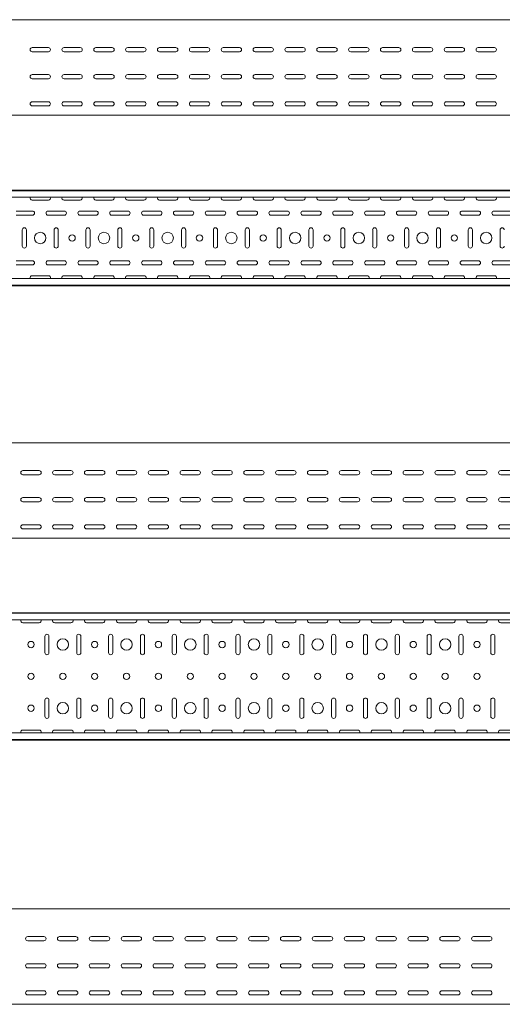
# Model space of a CAD drawing. Header units: millimetres. Extents: x -794 to 3872, y -6969 to -947.
# Tile 15 of 19: x 1625 to 2383, y -2492 to -947. Entities that reach past the tile are written whole.
import ezdxf

# ---------------------------------------------------------------- set-up
doc = ezdxf.new("R2010")
doc.units = ezdxf.units.MM

msp = doc.modelspace()

# ---------------------------------------------------------------- linework, layer by layer
at = {"color": 7, "linetype": 'Continuous', "lineweight": 15}
for p, q in [((3832.4, -946.7), (832.4, -946.7)), ((1644.7, -990.4), (1670.2, -990.4)), ((1670.2, -996.9), (1644.7, -996.9)), ((1694.7, -990.4), (1720.2, -990.4)), ((1720.2, -996.9), (1694.7, -996.9)), ((1744.7, -990.4), (1770.2, -990.4)), ((1770.2, -996.9), (1744.7, -996.9)), ((1794.7, -990.4), (1820.2, -990.4)), ((1820.2, -996.9), (1794.7, -996.9)), ((1844.7, -990.4), (1870.2, -990.4)), ((1870.2, -996.9), (1844.7, -996.9)), ((1894.7, -990.4), (1920.2, -990.4)), ((1920.2, -996.9), (1894.7, -996.9)), ((1944.7, -990.4), (1970.2, -990.4)), ((1970.2, -996.9), (1944.7, -996.9)), ((1994.7, -990.4), (2020.2, -990.4)), ((2020.2, -996.9), (1994.7, -996.9)), ((2044.7, -990.4), (2070.2, -990.4)), ((2070.2, -996.9), (2044.7, -996.9)), ((2094.7, -990.4), (2120.2, -990.4)), ((2120.2, -996.9), (2094.7, -996.9)), ((2144.7, -990.4), (2170.2, -990.4)), ((2170.2, -996.9), (2144.7, -996.9)), ((2194.7, -990.4), (2220.2, -990.4)), ((2220.2, -996.9), (2194.7, -996.9)), ((2244.7, -990.4), (2270.2, -990.4)), ((2270.2, -996.9), (2244.7, -996.9)), ((2294.7, -990.4), (2320.2, -990.4)), ((2320.2, -996.9), (2294.7, -996.9)), ((2344.7, -990.4), (2370.2, -990.4)), ((2370.2, -996.9), (2344.7, -996.9)), ((1644.7, -1032.9), (1670.2, -1032.9)), ((1694.7, -1032.9), (1720.2, -1032.9)), ((1744.7, -1032.9), (1770.2, -1032.9)), ((1794.7, -1032.9), (1820.2, -1032.9)), ((1844.7, -1032.9), (1870.2, -1032.9)), ((1894.7, -1032.9), (1920.2, -1032.9)), ((1944.7, -1032.9), (1970.2, -1032.9)), ((1994.7, -1032.9), (2020.2, -1032.9)), ((2044.7, -1032.9), (2070.2, -1032.9)), ((2094.7, -1032.9), (2120.2, -1032.9)), ((2144.7, -1032.9), (2170.2, -1032.9)), ((2194.7, -1032.9), (2220.2, -1032.9)), ((2244.7, -1032.9), (2270.2, -1032.9)), ((2294.7, -1032.9), (2320.2, -1032.9)), ((2344.7, -1032.9), (2370.2, -1032.9)), ((1670.2, -1039.4), (1644.7, -1039.4)), ((1720.2, -1039.4), (1694.7, -1039.4)), ((1770.2, -1039.4), (1744.7, -1039.4)), ((1820.2, -1039.4), (1794.7, -1039.4)), ((1870.2, -1039.4), (1844.7, -1039.4)), ((1920.2, -1039.4), (1894.7, -1039.4)), ((1970.2, -1039.4), (1944.7, -1039.4)), ((2020.2, -1039.4), (1994.7, -1039.4)), ((2070.2, -1039.4), (2044.7, -1039.4)), ((2120.2, -1039.4), (2094.7, -1039.4)), ((2170.2, -1039.4), (2144.7, -1039.4)), ((2220.2, -1039.4), (2194.7, -1039.4)), ((2270.2, -1039.4), (2244.7, -1039.4)), ((2320.2, -1039.4), (2294.7, -1039.4)), ((2370.2, -1039.4), (2344.7, -1039.4)), ((1644.7, -1075.4), (1670.2, -1075.4)), ((1670.2, -1081.9), (1644.7, -1081.9)), ((1694.7, -1075.4), (1720.2, -1075.4)), ((1720.2, -1081.9), (1694.7, -1081.9)), ((1744.7, -1075.4), (1770.2, -1075.4)), ((1770.2, -1081.9), (1744.7, -1081.9)), ((1794.7, -1075.4), (1820.2, -1075.4)), ((1820.2, -1081.9), (1794.7, -1081.9)), ((1844.7, -1075.4), (1870.2, -1075.4)), ((1870.2, -1081.9), (1844.7, -1081.9)), ((1894.7, -1075.4), (1920.2, -1075.4)), ((1920.2, -1081.9), (1894.7, -1081.9)), ((1944.7, -1075.4), (1970.2, -1075.4)), ((1970.2, -1081.9), (1944.7, -1081.9)), ((1994.7, -1075.4), (2020.2, -1075.4)), ((2020.2, -1081.9), (1994.7, -1081.9)), ((2044.7, -1075.4), (2070.2, -1075.4)), ((2070.2, -1081.9), (2044.7, -1081.9)), ((2094.7, -1075.4), (2120.2, -1075.4)), ((2120.2, -1081.9), (2094.7, -1081.9)), ((2144.7, -1075.4), (2170.2, -1075.4)), ((2170.2, -1081.9), (2144.7, -1081.9)), ((2194.7, -1075.4), (2220.2, -1075.4)), ((2220.2, -1081.9), (2194.7, -1081.9)), ((2244.7, -1075.4), (2270.2, -1075.4)), ((2270.2, -1081.9), (2244.7, -1081.9)), ((2294.7, -1075.4), (2320.2, -1075.4)), ((2320.2, -1081.9), (2294.7, -1081.9)), ((2344.7, -1075.4), (2370.2, -1075.4)), ((2370.2, -1081.9), (2344.7, -1081.9)), ((3832.4, -1096.7), (832.4, -1096.7)), ((3832.4, -1214.3), (832.4, -1214.3)), ((3832.4, -1215.3), (832.4, -1215.3)), ((3832.4, -1225.5), (832.4, -1225.5)), ((1644.7, -1230), (1670.2, -1230)), ((1694.7, -1230), (1720.2, -1230)), ((1744.7, -1230), (1770.2, -1230)), ((1794.7, -1230), (1820.2, -1230)), ((1844.7, -1230), (1870.2, -1230)), ((1894.7, -1230), (1920.2, -1230)), ((1944.7, -1230), (1970.2, -1230)), ((1994.7, -1230), (2020.2, -1230)), ((2044.7, -1230), (2070.2, -1230)), ((2094.7, -1230), (2120.2, -1230)), ((2144.7, -1230), (2170.2, -1230)), ((2194.7, -1230), (2220.2, -1230)), ((2244.7, -1230), (2270.2, -1230)), ((2294.7, -1230), (2320.2, -1230)), ((2344.7, -1230), (2370.2, -1230)), ((1645.2, -1247), (1619.7, -1247)), ((1695.2, -1247), (1669.7, -1247)), ((1745.2, -1247), (1719.7, -1247)), ((1795.2, -1247), (1769.7, -1247)), ((1845.2, -1247), (1819.7, -1247)), ((1895.2, -1247), (1869.7, -1247)), ((1945.2, -1247), (1919.7, -1247)), ((1995.2, -1247), (1969.7, -1247)), ((2045.2, -1247), (2019.7, -1247)), ((2095.2, -1247), (2069.7, -1247)), ((2145.2, -1247), (2119.7, -1247)), ((2195.2, -1247), (2169.7, -1247)), ((2245.2, -1247), (2219.7, -1247)), ((2295.2, -1247), (2269.7, -1247)), ((2345.2, -1247), (2319.7, -1247)), ((2395.2, -1247), (2369.7, -1247)), ((1619.7, -1253.5), (1645.2, -1253.5)), ((1669.7, -1253.5), (1695.2, -1253.5)), ((1719.7, -1253.5), (1745.2, -1253.5)), ((1769.7, -1253.5), (1795.2, -1253.5)), ((1819.7, -1253.5), (1845.2, -1253.5)), ((1869.7, -1253.5), (1895.2, -1253.5)), ((1919.7, -1253.5), (1945.2, -1253.5)), ((1969.7, -1253.5), (1995.2, -1253.5)), ((2019.7, -1253.5), (2045.2, -1253.5)), ((2069.7, -1253.5), (2095.2, -1253.5)), ((2119.7, -1253.5), (2145.2, -1253.5)), ((2169.7, -1253.5), (2195.2, -1253.5)), ((2219.7, -1253.5), (2245.2, -1253.5)), ((2269.7, -1253.5), (2295.2, -1253.5)), ((2319.7, -1253.5), (2345.2, -1253.5)), ((2369.7, -1253.5), (2395.2, -1253.5)), ((1629.2, -1276.5), (1629.2, -1302)), ((1635.7, -1302), (1635.7, -1276.5)), ((1679.2, -1276.5), (1679.2, -1302)), ((1685.7, -1302), (1685.7, -1276.5)), ((1729.2, -1276.5), (1729.2, -1302)), ((1735.7, -1302), (1735.7, -1276.5)), ((1779.2, -1276.5), (1779.2, -1302)), ((1785.7, -1302), (1785.7, -1276.5)), ((1829.2, -1276.5), (1829.2, -1302)), ((1835.7, -1302), (1835.7, -1276.5)), ((1879.2, -1276.5), (1879.2, -1302)), ((1885.7, -1302), (1885.7, -1276.5)), ((1929.2, -1276.5), (1929.2, -1302)), ((1935.7, -1302), (1935.7, -1276.5)), ((1979.2, -1276.5), (1979.2, -1302)), ((1985.7, -1302), (1985.7, -1276.5)), ((2029.2, -1276.5), (2029.2, -1302)), ((2035.7, -1302), (2035.7, -1276.5)), ((2079.2, -1276.5), (2079.2, -1302)), ((2085.7, -1302), (2085.7, -1276.5)), ((2129.2, -1276.5), (2129.2, -1302)), ((2135.7, -1302), (2135.7, -1276.5)), ((2179.2, -1276.5), (2179.2, -1302)), ((2185.7, -1302), (2185.7, -1276.5)), ((2229.2, -1276.5), (2229.2, -1302)), ((2235.7, -1302), (2235.7, -1276.5)), ((2279.2, -1276.5), (2279.2, -1302)), ((2285.7, -1302), (2285.7, -1276.5)), ((2329.2, -1276.5), (2329.2, -1302)), ((2335.7, -1302), (2335.7, -1276.5)), ((2379.2, -1276.5), (2379.2, -1302)), ((1645.2, -1325), (1619.7, -1325)), ((1695.2, -1325), (1669.7, -1325)), ((1745.2, -1325), (1719.7, -1325)), ((1795.2, -1325), (1769.7, -1325)), ((1845.2, -1325), (1819.7, -1325)), ((1895.2, -1325), (1869.7, -1325)), ((1945.2, -1325), (1919.7, -1325)), ((1995.2, -1325), (1969.7, -1325)), ((2045.2, -1325), (2019.7, -1325)), ((2095.2, -1325), (2069.7, -1325)), ((2145.2, -1325), (2119.7, -1325)), ((2195.2, -1325), (2169.7, -1325)), ((2245.2, -1325), (2219.7, -1325)), ((2295.2, -1325), (2269.7, -1325)), ((2345.2, -1325), (2319.7, -1325)), ((2395.2, -1325), (2369.7, -1325)), ((1619.7, -1331.5), (1645.2, -1331.5)), ((1669.7, -1331.5), (1695.2, -1331.5)), ((1719.7, -1331.5), (1745.2, -1331.5)), ((1769.7, -1331.5), (1795.2, -1331.5)), ((1819.7, -1331.5), (1845.2, -1331.5)), ((1869.7, -1331.5), (1895.2, -1331.5)), ((1919.7, -1331.5), (1945.2, -1331.5)), ((1969.7, -1331.5), (1995.2, -1331.5)), ((2019.7, -1331.5), (2045.2, -1331.5)), ((2069.7, -1331.5), (2095.2, -1331.5)), ((2119.7, -1331.5), (2145.2, -1331.5)), ((2169.7, -1331.5), (2195.2, -1331.5)), ((2219.7, -1331.5), (2245.2, -1331.5)), ((2269.7, -1331.5), (2295.2, -1331.5)), ((2319.7, -1331.5), (2345.2, -1331.5)), ((2369.7, -1331.5), (2395.2, -1331.5)), ((3832.4, -1353.1), (832.4, -1353.1)), ((1670.2, -1348.5), (1644.7, -1348.5)), ((1720.2, -1348.5), (1694.7, -1348.5)), ((1770.2, -1348.5), (1744.7, -1348.5)), ((1820.2, -1348.5), (1794.7, -1348.5)), ((1870.2, -1348.5), (1844.7, -1348.5)), ((1920.2, -1348.5), (1894.7, -1348.5)), ((1970.2, -1348.5), (1944.7, -1348.5)), ((2020.2, -1348.5), (1994.7, -1348.5)), ((2070.2, -1348.5), (2044.7, -1348.5)), ((2120.2, -1348.5), (2094.7, -1348.5)), ((2170.2, -1348.5), (2144.7, -1348.5)), ((2220.2, -1348.5), (2194.7, -1348.5)), ((2270.2, -1348.5), (2244.7, -1348.5)), ((2320.2, -1348.5), (2294.7, -1348.5)), ((2370.2, -1348.5), (2344.7, -1348.5)), ((832.4, -1363.3), (3832.4, -1363.3)), ((3832.4, -1364.3), (832.4, -1364.3)), ((3867.9, -1610.7), (867.9, -1610.7)), ((1630.1, -1654.4), (1655.6, -1654.4)), ((1655.6, -1660.9), (1630.1, -1660.9)), ((1680.1, -1654.4), (1705.6, -1654.4)), ((1705.6, -1660.9), (1680.1, -1660.9)), ((1730.1, -1654.4), (1755.6, -1654.4)), ((1755.6, -1660.9), (1730.1, -1660.9)), ((1780.1, -1654.4), (1805.6, -1654.4)), ((1805.6, -1660.9), (1780.1, -1660.9)), ((1830.1, -1654.4), (1855.6, -1654.4)), ((1855.6, -1660.9), (1830.1, -1660.9)), ((1880.1, -1654.4), (1905.6, -1654.4)), ((1905.6, -1660.9), (1880.1, -1660.9)), ((1930.1, -1654.4), (1955.6, -1654.4)), ((1955.6, -1660.9), (1930.1, -1660.9)), ((1980.1, -1654.4), (2005.6, -1654.4)), ((2005.6, -1660.9), (1980.1, -1660.9)), ((2030.1, -1654.4), (2055.6, -1654.4)), ((2055.6, -1660.9), (2030.1, -1660.9)), ((2080.1, -1654.4), (2105.6, -1654.4)), ((2105.6, -1660.9), (2080.1, -1660.9)), ((2130.1, -1654.4), (2155.6, -1654.4)), ((2155.6, -1660.9), (2130.1, -1660.9)), ((2180.1, -1654.4), (2205.6, -1654.4)), ((2205.6, -1660.9), (2180.1, -1660.9)), ((2230.1, -1654.4), (2255.6, -1654.4)), ((2255.6, -1660.9), (2230.1, -1660.9)), ((2280.1, -1654.4), (2305.6, -1654.4)), ((2305.6, -1660.9), (2280.1, -1660.9)), ((2330.1, -1654.4), (2355.6, -1654.4)), ((2355.6, -1660.9), (2330.1, -1660.9)), ((2380.1, -1654.4), (2405.6, -1654.4)), ((2405.6, -1660.9), (2380.1, -1660.9)), ((1630.1, -1696.9), (1655.6, -1696.9)), ((1680.1, -1696.9), (1705.6, -1696.9)), ((1730.1, -1696.9), (1755.6, -1696.9)), ((1780.1, -1696.9), (1805.6, -1696.9)), ((1830.1, -1696.9), (1855.6, -1696.9)), ((1880.1, -1696.9), (1905.6, -1696.9)), ((1930.1, -1696.9), (1955.6, -1696.9)), ((1980.1, -1696.9), (2005.6, -1696.9)), ((2030.1, -1696.9), (2055.6, -1696.9)), ((2080.1, -1696.9), (2105.6, -1696.9)), ((2130.1, -1696.9), (2155.6, -1696.9)), ((2180.1, -1696.9), (2205.6, -1696.9)), ((2230.1, -1696.9), (2255.6, -1696.9)), ((2280.1, -1696.9), (2305.6, -1696.9)), ((2330.1, -1696.9), (2355.6, -1696.9)), ((2380.1, -1696.9), (2405.6, -1696.9)), ((1655.6, -1703.4), (1630.1, -1703.4)), ((1705.6, -1703.4), (1680.1, -1703.4)), ((1755.6, -1703.4), (1730.1, -1703.4)), ((1805.6, -1703.4), (1780.1, -1703.4)), ((1855.6, -1703.4), (1830.1, -1703.4)), ((1905.6, -1703.4), (1880.1, -1703.4)), ((1955.6, -1703.4), (1930.1, -1703.4)), ((2005.6, -1703.4), (1980.1, -1703.4)), ((2055.6, -1703.4), (2030.1, -1703.4)), ((2105.6, -1703.4), (2080.1, -1703.4)), ((2155.6, -1703.4), (2130.1, -1703.4)), ((2205.6, -1703.4), (2180.1, -1703.4)), ((2255.6, -1703.4), (2230.1, -1703.4)), ((2305.6, -1703.4), (2280.1, -1703.4)), ((2355.6, -1703.4), (2330.1, -1703.4)), ((2405.6, -1703.4), (2380.1, -1703.4)), ((1630.1, -1739.4), (1655.6, -1739.4)), ((1655.6, -1745.9), (1630.1, -1745.9)), ((1680.1, -1739.4), (1705.6, -1739.4)), ((1705.6, -1745.9), (1680.1, -1745.9)), ((1730.1, -1739.4), (1755.6, -1739.4)), ((1755.6, -1745.9), (1730.1, -1745.9)), ((1780.1, -1739.4), (1805.6, -1739.4)), ((1805.6, -1745.9), (1780.1, -1745.9)), ((1830.1, -1739.4), (1855.6, -1739.4)), ((1855.6, -1745.9), (1830.1, -1745.9)), ((1880.1, -1739.4), (1905.6, -1739.4)), ((1905.6, -1745.9), (1880.1, -1745.9)), ((1930.1, -1739.4), (1955.6, -1739.4)), ((1955.6, -1745.9), (1930.1, -1745.9)), ((1980.1, -1739.4), (2005.6, -1739.4)), ((2005.6, -1745.9), (1980.1, -1745.9)), ((2030.1, -1739.4), (2055.6, -1739.4)), ((2055.6, -1745.9), (2030.1, -1745.9)), ((2080.1, -1739.4), (2105.6, -1739.4)), ((2105.6, -1745.9), (2080.1, -1745.9)), ((2130.1, -1739.4), (2155.6, -1739.4)), ((2155.6, -1745.9), (2130.1, -1745.9)), ((2180.1, -1739.4), (2205.6, -1739.4)), ((2205.6, -1745.9), (2180.1, -1745.9)), ((2230.1, -1739.4), (2255.6, -1739.4)), ((2255.6, -1745.9), (2230.1, -1745.9)), ((2280.1, -1739.4), (2305.6, -1739.4)), ((2305.6, -1745.9), (2280.1, -1745.9)), ((2330.1, -1739.4), (2355.6, -1739.4)), ((2355.6, -1745.9), (2330.1, -1745.9)), ((2380.1, -1739.4), (2405.6, -1739.4)), ((2405.6, -1745.9), (2380.1, -1745.9)), ((3867.9, -1760.7), (867.9, -1760.7)), ((3867.9, -1877.5), (867.9, -1877.5)), ((3867.9, -1878.5), (867.9, -1878.5)), ((3864.9, -1888.7), (870.9, -1888.7)), ((1630.1, -1893.2), (1655.6, -1893.2)), ((1680.1, -1893.2), (1705.6, -1893.2)), ((1730.1, -1893.2), (1755.6, -1893.2)), ((1780.1, -1893.2), (1805.6, -1893.2)), ((1830.1, -1893.2), (1855.6, -1893.2)), ((1880.1, -1893.2), (1905.6, -1893.2)), ((1930.1, -1893.2), (1955.6, -1893.2)), ((1980.1, -1893.2), (2005.6, -1893.2)), ((2030.1, -1893.2), (2055.6, -1893.2)), ((2080.1, -1893.2), (2105.6, -1893.2)), ((2130.1, -1893.2), (2155.6, -1893.2)), ((2180.1, -1893.2), (2205.6, -1893.2)), ((2230.1, -1893.2), (2255.6, -1893.2)), ((2280.1, -1893.2), (2305.6, -1893.2)), ((2330.1, -1893.2), (2355.6, -1893.2)), ((2380.1, -1893.2), (2405.6, -1893.2)), ((1664.6, -1914.7), (1664.6, -1940.2)), ((1671.1, -1940.2), (1671.1, -1914.7)), ((1714.6, -1914.7), (1714.6, -1940.2)), ((1721.1, -1940.2), (1721.1, -1914.7)), ((1764.6, -1914.7), (1764.6, -1940.2)), ((1771.1, -1940.2), (1771.1, -1914.7)), ((1814.6, -1914.7), (1814.6, -1940.2)), ((1821.1, -1940.2), (1821.1, -1914.7)), ((1864.6, -1914.7), (1864.6, -1940.2)), ((1871.1, -1940.2), (1871.1, -1914.7)), ((1914.6, -1914.7), (1914.6, -1940.2)), ((1921.1, -1940.2), (1921.1, -1914.7)), ((1964.6, -1914.7), (1964.6, -1940.2)), ((1971.1, -1940.2), (1971.1, -1914.7)), ((2014.6, -1914.7), (2014.6, -1940.2)), ((2021.1, -1940.2), (2021.1, -1914.7)), ((2064.6, -1914.7), (2064.6, -1940.2)), ((2071.1, -1940.2), (2071.1, -1914.7)), ((2114.6, -1914.7), (2114.6, -1940.2)), ((2121.1, -1940.2), (2121.1, -1914.7)), ((2164.6, -1914.7), (2164.6, -1940.2)), ((2171.1, -1940.2), (2171.1, -1914.7)), ((2214.6, -1914.7), (2214.6, -1940.2)), ((2221.1, -1940.2), (2221.1, -1914.7)), ((2264.6, -1914.7), (2264.6, -1940.2)), ((2271.1, -1940.2), (2271.1, -1914.7)), ((2314.6, -1914.7), (2314.6, -1940.2)), ((2321.1, -1940.2), (2321.1, -1914.7)), ((2364.6, -1914.7), (2364.6, -1940.2)), ((2371.1, -1940.2), (2371.1, -1914.7)), ((1664.6, -2014.7), (1664.6, -2040.2)), ((1671.1, -2040.2), (1671.1, -2014.7)), ((1714.6, -2014.7), (1714.6, -2040.2)), ((1721.1, -2040.2), (1721.1, -2014.7)), ((1764.6, -2014.7), (1764.6, -2040.2)), ((1771.1, -2040.2), (1771.1, -2014.7)), ((1814.6, -2014.7), (1814.6, -2040.2)), ((1821.1, -2040.2), (1821.1, -2014.7)), ((1864.6, -2014.7), (1864.6, -2040.2)), ((1871.1, -2040.2), (1871.1, -2014.7)), ((1914.6, -2014.7), (1914.6, -2040.2)), ((1921.1, -2040.2), (1921.1, -2014.7)), ((1964.6, -2014.7), (1964.6, -2040.2)), ((1971.1, -2040.2), (1971.1, -2014.7)), ((2014.6, -2014.7), (2014.6, -2040.2)), ((2021.1, -2040.2), (2021.1, -2014.7)), ((2064.6, -2014.7), (2064.6, -2040.2)), ((2071.1, -2040.2), (2071.1, -2014.7)), ((2114.6, -2014.7), (2114.6, -2040.2)), ((2121.1, -2040.2), (2121.1, -2014.7)), ((2164.6, -2014.7), (2164.6, -2040.2)), ((2171.1, -2040.2), (2171.1, -2014.7)), ((2214.6, -2014.7), (2214.6, -2040.2)), ((2221.1, -2040.2), (2221.1, -2014.7)), ((2264.6, -2014.7), (2264.6, -2040.2)), ((2271.1, -2040.2), (2271.1, -2014.7)), ((2314.6, -2014.7), (2314.6, -2040.2)), ((2321.1, -2040.2), (2321.1, -2014.7)), ((2364.6, -2014.7), (2364.6, -2040.2)), ((2371.1, -2040.2), (2371.1, -2014.7)), ((3864.9, -2066.3), (870.9, -2066.3)), ((1655.6, -2061.7), (1630.1, -2061.7)), ((1705.6, -2061.7), (1680.1, -2061.7)), ((1755.6, -2061.7), (1730.1, -2061.7)), ((1805.6, -2061.7), (1780.1, -2061.7)), ((1855.6, -2061.7), (1830.1, -2061.7)), ((1905.6, -2061.7), (1880.1, -2061.7)), ((1955.6, -2061.7), (1930.1, -2061.7)), ((2005.6, -2061.7), (1980.1, -2061.7)), ((2055.6, -2061.7), (2030.1, -2061.7)), ((2105.6, -2061.7), (2080.1, -2061.7)), ((2155.6, -2061.7), (2130.1, -2061.7)), ((2205.6, -2061.7), (2180.1, -2061.7)), ((2255.6, -2061.7), (2230.1, -2061.7)), ((2305.6, -2061.7), (2280.1, -2061.7)), ((2355.6, -2061.7), (2330.1, -2061.7)), ((2405.6, -2061.7), (2380.1, -2061.7)), ((867.9, -2076.5), (3867.9, -2076.5)), ((3867.9, -2077.5), (867.9, -2077.5)), ((3825.5, -2342.3), (825.5, -2342.3)), ((1637.7, -2386), (1663.2, -2386)), ((1663.2, -2392.5), (1637.7, -2392.5)), ((1687.7, -2386), (1713.2, -2386)), ((1713.2, -2392.5), (1687.7, -2392.5)), ((1737.7, -2386), (1763.2, -2386)), ((1763.2, -2392.5), (1737.7, -2392.5)), ((1787.7, -2386), (1813.2, -2386)), ((1813.2, -2392.5), (1787.7, -2392.5)), ((1837.7, -2386), (1863.2, -2386)), ((1863.2, -2392.5), (1837.7, -2392.5)), ((1887.7, -2386), (1913.2, -2386)), ((1913.2, -2392.5), (1887.7, -2392.5)), ((1937.7, -2386), (1963.2, -2386)), ((1963.2, -2392.5), (1937.7, -2392.5)), ((1987.7, -2386), (2013.2, -2386)), ((2013.2, -2392.5), (1987.7, -2392.5)), ((2037.7, -2386), (2063.2, -2386)), ((2063.2, -2392.5), (2037.7, -2392.5)), ((2087.7, -2386), (2113.2, -2386)), ((2113.2, -2392.5), (2087.7, -2392.5)), ((2137.7, -2386), (2163.2, -2386)), ((2163.2, -2392.5), (2137.7, -2392.5)), ((2187.7, -2386), (2213.2, -2386)), ((2213.2, -2392.5), (2187.7, -2392.5)), ((2237.7, -2386), (2263.2, -2386)), ((2263.2, -2392.5), (2237.7, -2392.5)), ((2287.7, -2386), (2313.2, -2386)), ((2313.2, -2392.5), (2287.7, -2392.5)), ((2337.7, -2386), (2363.2, -2386)), ((2363.2, -2392.5), (2337.7, -2392.5)), ((1637.7, -2428.5), (1663.2, -2428.5)), ((1663.2, -2435), (1637.7, -2435)), ((1687.7, -2428.5), (1713.2, -2428.5)), ((1713.2, -2435), (1687.7, -2435)), ((1737.7, -2428.5), (1763.2, -2428.5)), ((1763.2, -2435), (1737.7, -2435)), ((1787.7, -2428.5), (1813.2, -2428.5)), ((1813.2, -2435), (1787.7, -2435)), ((1837.7, -2428.5), (1863.2, -2428.5)), ((1863.2, -2435), (1837.7, -2435)), ((1887.7, -2428.5), (1913.2, -2428.5)), ((1913.2, -2435), (1887.7, -2435)), ((1937.7, -2428.5), (1963.2, -2428.5)), ((1963.2, -2435), (1937.7, -2435)), ((1987.7, -2428.5), (2013.2, -2428.5)), ((2013.2, -2435), (1987.7, -2435)), ((2037.7, -2428.5), (2063.2, -2428.5)), ((2063.2, -2435), (2037.7, -2435)), ((2087.7, -2428.5), (2113.2, -2428.5)), ((2113.2, -2435), (2087.7, -2435)), ((2137.7, -2428.5), (2163.2, -2428.5)), ((2163.2, -2435), (2137.7, -2435)), ((2187.7, -2428.5), (2213.2, -2428.5)), ((2213.2, -2435), (2187.7, -2435)), ((2237.7, -2428.5), (2263.2, -2428.5)), ((2263.2, -2435), (2237.7, -2435)), ((2287.7, -2428.5), (2313.2, -2428.5)), ((2313.2, -2435), (2287.7, -2435)), ((2337.7, -2428.5), (2363.2, -2428.5)), ((2363.2, -2435), (2337.7, -2435)), ((1637.7, -2471), (1663.2, -2471)), ((1687.7, -2471), (1713.2, -2471)), ((1737.7, -2471), (1763.2, -2471)), ((1787.7, -2471), (1813.2, -2471)), ((1837.7, -2471), (1863.2, -2471)), ((1887.7, -2471), (1913.2, -2471)), ((1937.7, -2471), (1963.2, -2471)), ((1987.7, -2471), (2013.2, -2471)), ((2037.7, -2471), (2063.2, -2471)), ((2087.7, -2471), (2113.2, -2471)), ((2137.7, -2471), (2163.2, -2471)), ((2187.7, -2471), (2213.2, -2471)), ((2237.7, -2471), (2263.2, -2471)), ((2287.7, -2471), (2313.2, -2471)), ((2337.7, -2471), (2363.2, -2471)), ((1663.2, -2477.5), (1637.7, -2477.5)), ((1713.2, -2477.5), (1687.7, -2477.5)), ((1763.2, -2477.5), (1737.7, -2477.5)), ((1813.2, -2477.5), (1787.7, -2477.5)), ((1863.2, -2477.5), (1837.7, -2477.5)), ((1913.2, -2477.5), (1887.7, -2477.5)), ((1963.2, -2477.5), (1937.7, -2477.5)), ((2013.2, -2477.5), (1987.7, -2477.5)), ((2063.2, -2477.5), (2037.7, -2477.5)), ((2113.2, -2477.5), (2087.7, -2477.5)), ((2163.2, -2477.5), (2137.7, -2477.5)), ((2213.2, -2477.5), (2187.7, -2477.5)), ((2263.2, -2477.5), (2237.7, -2477.5)), ((2313.2, -2477.5), (2287.7, -2477.5)), ((2363.2, -2477.5), (2337.7, -2477.5)), ((3825.5, -2492.3), (825.5, -2492.3))]:
    msp.add_line(p, q, dxfattribs=at)
for centre, radius in [((1657.4, -1289.3), 9), ((1757.4, -1289.3), 9), ((1857.4, -1289.3), 9), ((1957.4, -1289.3), 9), ((2057.4, -1289.3), 9), ((2157.4, -1289.3), 9), ((2257.4, -1289.3), 9), ((2357.4, -1289.3), 9), ((1707.4, -1289.3), 5), ((1807.4, -1289.3), 5), ((1907.4, -1289.3), 5), ((2007.4, -1289.3), 5), ((2107.4, -1289.3), 5), ((2207.4, -1289.3), 5), ((2307.4, -1289.3), 5), ((1642.9, -1927.5), 5), ((1692.9, -1927.5), 9), ((1742.9, -1927.5), 5), ((1792.9, -1927.5), 9), ((1842.9, -1927.5), 5), ((1892.9, -1927.5), 9), ((1942.9, -1927.5), 5), ((1992.9, -1927.5), 9), ((2042.9, -1927.5), 5), ((2092.9, -1927.5), 9), ((2142.9, -1927.5), 5), ((2192.9, -1927.5), 9), ((2242.9, -1927.5), 5), ((2292.9, -1927.5), 9), ((2342.9, -1927.5), 5), ((1642.9, -1977.5), 5), ((1692.9, -1977.5), 5), ((1742.9, -1977.5), 5), ((1792.9, -1977.5), 5), ((1842.9, -1977.5), 5), ((1892.9, -1977.5), 5), ((1942.9, -1977.5), 5), ((1992.9, -1977.5), 5), ((2042.9, -1977.5), 5), ((2092.9, -1977.5), 5), ((2142.9, -1977.5), 5), ((2192.9, -1977.5), 5), ((2242.9, -1977.5), 5), ((2292.9, -1977.5), 5), ((2342.9, -1977.5), 5), ((1642.9, -2027.5), 5), ((1692.9, -2027.5), 9), ((1742.9, -2027.5), 5), ((1792.9, -2027.5), 9), ((1842.9, -2027.5), 5), ((1892.9, -2027.5), 9), ((1942.9, -2027.5), 5), ((1992.9, -2027.5), 9), ((2042.9, -2027.5), 5), ((2092.9, -2027.5), 9), ((2142.9, -2027.5), 5), ((2192.9, -2027.5), 9), ((2242.9, -2027.5), 5), ((2292.9, -2027.5), 9), ((2342.9, -2027.5), 5)]:
    msp.add_circle(centre, radius, dxfattribs=at)
for centre, start, end in [((1644.7, -993.7), 90, 270), ((1670.2, -993.7), 270, 90), ((1694.7, -993.7), 90, 270), ((1720.2, -993.7), 270, 90), ((1744.7, -993.7), 90, 270), ((1770.2, -993.7), 270, 90), ((1794.7, -993.7), 90, 270), ((1820.2, -993.7), 270, 90), ((1844.7, -993.7), 90, 270), ((1870.2, -993.7), 270, 90), ((1894.7, -993.7), 90, 270), ((1920.2, -993.7), 270, 90), ((1944.7, -993.7), 90, 270), ((1970.2, -993.7), 270, 90), ((1994.7, -993.7), 90, 270), ((2020.2, -993.7), 270, 90), ((2044.7, -993.7), 90, 270), ((2070.2, -993.7), 270, 90), ((2094.7, -993.7), 90, 270), ((2120.2, -993.7), 270, 90), ((2144.7, -993.7), 90, 270), ((2170.2, -993.7), 270, 90), ((2194.7, -993.7), 90, 270), ((2220.2, -993.7), 270, 90), ((2244.7, -993.7), 90, 270), ((2270.2, -993.7), 270, 90), ((2294.7, -993.7), 90, 270), ((2320.2, -993.7), 270, 90), ((2344.7, -993.7), 90, 270), ((2370.2, -993.7), 270, 90), ((1644.7, -1036.2), 90, 270), ((1670.2, -1036.2), 270, 90), ((1694.7, -1036.2), 90, 270), ((1720.2, -1036.2), 270, 90), ((1744.7, -1036.2), 90, 270), ((1770.2, -1036.2), 270, 90), ((1794.7, -1036.2), 90, 270), ((1820.2, -1036.2), 270, 90), ((1844.7, -1036.2), 90, 270), ((1870.2, -1036.2), 270, 90), ((1894.7, -1036.2), 90, 270), ((1920.2, -1036.2), 270, 90), ((1944.7, -1036.2), 90, 270), ((1970.2, -1036.2), 270, 90), ((1994.7, -1036.2), 90, 270), ((2020.2, -1036.2), 270, 90), ((2044.7, -1036.2), 90, 270), ((2070.2, -1036.2), 270, 90), ((2094.7, -1036.2), 90, 270), ((2120.2, -1036.2), 270, 90), ((2144.7, -1036.2), 90, 270), ((2170.2, -1036.2), 270, 90), ((2194.7, -1036.2), 90, 270), ((2220.2, -1036.2), 270, 90), ((2244.7, -1036.2), 90, 270), ((2270.2, -1036.2), 270, 90), ((2294.7, -1036.2), 90, 270), ((2320.2, -1036.2), 270, 90), ((2344.7, -1036.2), 90, 270), ((2370.2, -1036.2), 270, 90), ((1644.7, -1078.7), 90, 270), ((1670.2, -1078.7), 270, 90), ((1694.7, -1078.7), 90, 270), ((1720.2, -1078.7), 270, 90), ((1744.7, -1078.7), 90, 270), ((1770.2, -1078.7), 270, 90), ((1794.7, -1078.7), 90, 270), ((1820.2, -1078.7), 270, 90), ((1844.7, -1078.7), 90, 270), ((1870.2, -1078.7), 270, 90), ((1894.7, -1078.7), 90, 270), ((1920.2, -1078.7), 270, 90), ((1944.7, -1078.7), 90, 270), ((1970.2, -1078.7), 270, 90), ((1994.7, -1078.7), 90, 270), ((2020.2, -1078.7), 270, 90), ((2044.7, -1078.7), 90, 270), ((2070.2, -1078.7), 270, 90), ((2094.7, -1078.7), 90, 270), ((2120.2, -1078.7), 270, 90), ((2144.7, -1078.7), 90, 270), ((2170.2, -1078.7), 270, 90), ((2194.7, -1078.7), 90, 270), ((2220.2, -1078.7), 270, 90), ((2244.7, -1078.7), 90, 270), ((2270.2, -1078.7), 270, 90), ((2294.7, -1078.7), 90, 270), ((2320.2, -1078.7), 270, 90), ((2344.7, -1078.7), 90, 270), ((2370.2, -1078.7), 270, 90), ((1644.7, -1226.8), 156.6479, 270), ((1670.2, -1226.8), 270, 23.3521), ((1694.7, -1226.8), 156.6479, 270), ((1720.2, -1226.8), 270, 23.3521), ((1744.7, -1226.8), 156.6479, 270), ((1770.2, -1226.8), 270, 23.3521), ((1794.7, -1226.8), 156.6479, 270), ((1820.2, -1226.8), 270, 23.3521), ((1844.7, -1226.8), 156.6479, 270), ((1870.2, -1226.8), 270, 23.3521), ((1894.7, -1226.8), 156.6479, 270), ((1920.2, -1226.8), 270, 23.3521), ((1944.7, -1226.8), 156.6479, 270), ((1970.2, -1226.8), 270, 23.3521), ((1994.7, -1226.8), 156.6479, 270), ((2020.2, -1226.8), 270, 23.3521), ((2044.7, -1226.8), 156.6479, 270), ((2070.2, -1226.8), 270, 23.3521), ((2094.7, -1226.8), 156.6479, 270), ((2120.2, -1226.8), 270, 23.3521), ((2144.7, -1226.8), 156.6479, 270), ((2170.2, -1226.8), 270, 23.3521), ((2194.7, -1226.8), 156.6479, 270), ((2220.2, -1226.8), 270, 23.3521), ((2244.7, -1226.8), 156.6479, 270), ((2270.2, -1226.8), 270, 23.3521), ((2294.7, -1226.8), 156.6479, 270), ((2320.2, -1226.8), 270, 23.3521), ((2344.7, -1226.8), 156.6479, 270), ((2370.2, -1226.8), 270, 23.3521), ((1645.2, -1250.3), 270, 90), ((1669.7, -1250.3), 90, 270), ((1695.2, -1250.3), 270, 90), ((1719.7, -1250.3), 90, 270), ((1745.2, -1250.3), 270, 90), ((1769.7, -1250.3), 90, 270), ((1795.2, -1250.3), 270, 90), ((1819.7, -1250.3), 90, 270), ((1845.2, -1250.3), 270, 90), ((1869.7, -1250.3), 90, 270), ((1895.2, -1250.3), 270, 90), ((1919.7, -1250.3), 90, 270), ((1945.2, -1250.3), 270, 90), ((1969.7, -1250.3), 90, 270), ((1995.2, -1250.3), 270, 90), ((2019.7, -1250.3), 90, 270), ((2045.2, -1250.3), 270, 90), ((2069.7, -1250.3), 90, 270), ((2095.2, -1250.3), 270, 90), ((2119.7, -1250.3), 90, 270), ((2145.2, -1250.3), 270, 90), ((2169.7, -1250.3), 90, 270), ((2195.2, -1250.3), 270, 90), ((2219.7, -1250.3), 90, 270), ((2245.2, -1250.3), 270, 90), ((2269.7, -1250.3), 90, 270), ((2295.2, -1250.3), 270, 90), ((2319.7, -1250.3), 90, 270), ((2345.2, -1250.3), 270, 90), ((2369.7, -1250.3), 90, 270), ((1632.4, -1276.5), 0, 180), ((1682.4, -1276.5), 360, 180), ((1732.4, -1276.5), 0, 180), ((1782.4, -1276.5), 360, 180), ((1832.4, -1276.5), 0, 180), ((1882.4, -1276.5), 360, 180), ((1932.4, -1276.5), 0, 180), ((1982.4, -1276.5), 360, 180), ((2032.4, -1276.5), 0, 180), ((2082.4, -1276.5), 360, 180), ((2132.4, -1276.5), 0, 180), ((2182.4, -1276.5), 360, 180), ((2232.4, -1276.5), 0, 180), ((2282.4, -1276.5), 360, 180), ((2332.4, -1276.5), 0, 180), ((2382.4, -1276.5), 360, 180), ((1632.4, -1302), 180, 0), ((1682.4, -1302), 180, 0), ((1732.4, -1302), 180, 0), ((1782.4, -1302), 180, 0), ((1832.4, -1302), 180, 0), ((1882.4, -1302), 180, 0), ((1932.4, -1302), 180, 0), ((1982.4, -1302), 180, 0), ((2032.4, -1302), 180, 0), ((2082.4, -1302), 180, 0), ((2132.4, -1302), 180, 0), ((2182.4, -1302), 180, 0), ((2232.4, -1302), 180, 0), ((2282.4, -1302), 180, 0), ((2332.4, -1302), 180, 0), ((2382.4, -1302), 180, 0), ((1645.2, -1328.3), 270, 90), ((1669.7, -1328.3), 90, 270), ((1695.2, -1328.3), 270, 90), ((1719.7, -1328.3), 90, 270), ((1745.2, -1328.3), 270, 90), ((1769.7, -1328.3), 90, 270), ((1795.2, -1328.3), 270, 90), ((1819.7, -1328.3), 90, 270), ((1845.2, -1328.3), 270, 90), ((1869.7, -1328.3), 90, 270), ((1895.2, -1328.3), 270, 90), ((1919.7, -1328.3), 90, 270), ((1945.2, -1328.3), 270, 90), ((1969.7, -1328.3), 90, 270), ((1995.2, -1328.3), 270, 90), ((2019.7, -1328.3), 90, 270), ((2045.2, -1328.3), 270, 90), ((2069.7, -1328.3), 90, 270), ((2095.2, -1328.3), 270, 90), ((2119.7, -1328.3), 90, 270), ((2145.2, -1328.3), 270, 90), ((2169.7, -1328.3), 90, 270), ((2195.2, -1328.3), 270, 90), ((2219.7, -1328.3), 90, 270), ((2245.2, -1328.3), 270, 90), ((2269.7, -1328.3), 90, 270), ((2295.2, -1328.3), 270, 90), ((2319.7, -1328.3), 90, 270), ((2345.2, -1328.3), 270, 90), ((2369.7, -1328.3), 90, 270), ((1644.7, -1351.8), 90, 203.3521), ((1670.2, -1351.8), 336.6479, 90), ((1694.7, -1351.8), 90, 203.3521), ((1720.2, -1351.8), 336.6479, 90), ((1744.7, -1351.8), 90, 203.3521), ((1770.2, -1351.8), 336.6479, 90), ((1794.7, -1351.8), 90, 203.3521), ((1820.2, -1351.8), 336.6479, 90), ((1844.7, -1351.8), 90, 203.3521), ((1870.2, -1351.8), 336.6479, 90), ((1894.7, -1351.8), 90, 203.3521), ((1920.2, -1351.8), 336.6479, 90), ((1944.7, -1351.8), 90, 203.3521), ((1970.2, -1351.8), 336.6479, 90), ((1994.7, -1351.8), 90, 203.3521), ((2020.2, -1351.8), 336.6479, 90), ((2044.7, -1351.8), 90, 203.3521), ((2070.2, -1351.8), 336.6479, 90), ((2094.7, -1351.8), 90, 203.3521), ((2120.2, -1351.8), 336.6479, 90), ((2144.7, -1351.8), 90, 203.3521), ((2170.2, -1351.8), 336.6479, 90), ((2194.7, -1351.8), 90, 203.3521), ((2220.2, -1351.8), 336.6479, 90), ((2244.7, -1351.8), 90, 203.3521), ((2270.2, -1351.8), 336.6479, 90), ((2294.7, -1351.8), 90, 203.3521), ((2320.2, -1351.8), 336.6479, 90), ((2344.7, -1351.8), 90, 203.3521), ((2370.2, -1351.8), 336.6479, 90), ((1630.1, -1657.7), 90, 270), ((1655.6, -1657.7), 270, 90), ((1680.1, -1657.7), 90, 270), ((1705.6, -1657.7), 270, 90), ((1730.1, -1657.7), 90, 270), ((1755.6, -1657.7), 270, 90), ((1780.1, -1657.7), 90, 270), ((1805.6, -1657.7), 270, 90), ((1830.1, -1657.7), 90, 270), ((1855.6, -1657.7), 270, 90), ((1880.1, -1657.7), 90, 270), ((1905.6, -1657.7), 270, 90), ((1930.1, -1657.7), 90, 270), ((1955.6, -1657.7), 270, 90), ((1980.1, -1657.7), 90, 270), ((2005.6, -1657.7), 270, 90), ((2030.1, -1657.7), 90, 270), ((2055.6, -1657.7), 270, 90), ((2080.1, -1657.7), 90, 270), ((2105.6, -1657.7), 270, 90), ((2130.1, -1657.7), 90, 270), ((2155.6, -1657.7), 270, 90), ((2180.1, -1657.7), 90, 270), ((2205.6, -1657.7), 270, 90), ((2230.1, -1657.7), 90, 270), ((2255.6, -1657.7), 270, 90), ((2280.1, -1657.7), 90, 270), ((2305.6, -1657.7), 270, 90), ((2330.1, -1657.7), 90, 270), ((2355.6, -1657.7), 270, 90), ((2380.1, -1657.7), 90, 270), ((1630.1, -1700.2), 90, 270), ((1655.6, -1700.2), 270, 90), ((1680.1, -1700.2), 90, 270), ((1705.6, -1700.2), 270, 90), ((1730.1, -1700.2), 90, 270), ((1755.6, -1700.2), 270, 90), ((1780.1, -1700.2), 90, 270), ((1805.6, -1700.2), 270, 90), ((1830.1, -1700.2), 90, 270), ((1855.6, -1700.2), 270, 90), ((1880.1, -1700.2), 90, 270), ((1905.6, -1700.2), 270, 90), ((1930.1, -1700.2), 90, 270), ((1955.6, -1700.2), 270, 90), ((1980.1, -1700.2), 90, 270), ((2005.6, -1700.2), 270, 90), ((2030.1, -1700.2), 90, 270), ((2055.6, -1700.2), 270, 90), ((2080.1, -1700.2), 90, 270), ((2105.6, -1700.2), 270, 90), ((2130.1, -1700.2), 90, 270), ((2155.6, -1700.2), 270, 90), ((2180.1, -1700.2), 90, 270), ((2205.6, -1700.2), 270, 90), ((2230.1, -1700.2), 90, 270), ((2255.6, -1700.2), 270, 90), ((2280.1, -1700.2), 90, 270), ((2305.6, -1700.2), 270, 90), ((2330.1, -1700.2), 90, 270), ((2355.6, -1700.2), 270, 90), ((2380.1, -1700.2), 90, 270), ((1630.1, -1742.7), 90, 270), ((1655.6, -1742.7), 270, 90), ((1680.1, -1742.7), 90, 270), ((1705.6, -1742.7), 270, 90), ((1730.1, -1742.7), 90, 270), ((1755.6, -1742.7), 270, 90), ((1780.1, -1742.7), 90, 270), ((1805.6, -1742.7), 270, 90), ((1830.1, -1742.7), 90, 270), ((1855.6, -1742.7), 270, 90), ((1880.1, -1742.7), 90, 270), ((1905.6, -1742.7), 270, 90), ((1930.1, -1742.7), 90, 270), ((1955.6, -1742.7), 270, 90), ((1980.1, -1742.7), 90, 270), ((2005.6, -1742.7), 270, 90), ((2030.1, -1742.7), 90, 270), ((2055.6, -1742.7), 270, 90), ((2080.1, -1742.7), 90, 270), ((2105.6, -1742.7), 270, 90), ((2130.1, -1742.7), 90, 270), ((2155.6, -1742.7), 270, 90), ((2180.1, -1742.7), 90, 270), ((2205.6, -1742.7), 270, 90), ((2230.1, -1742.7), 90, 270), ((2255.6, -1742.7), 270, 90), ((2280.1, -1742.7), 90, 270), ((2305.6, -1742.7), 270, 90), ((2330.1, -1742.7), 90, 270), ((2355.6, -1742.7), 270, 90), ((2380.1, -1742.7), 90, 270), ((1630.1, -1890), 156.6479, 270), ((1655.6, -1890), 270, 23.3521), ((1680.1, -1890), 156.6479, 270), ((1705.6, -1890), 270, 23.3521), ((1730.1, -1890), 156.6479, 270), ((1755.6, -1890), 270, 23.3521), ((1780.1, -1890), 156.6479, 270), ((1805.6, -1890), 270, 23.3521), ((1830.1, -1890), 156.6479, 270), ((1855.6, -1890), 270, 23.3521), ((1880.1, -1890), 156.6479, 270), ((1905.6, -1890), 270, 23.3521), ((1930.1, -1890), 156.6479, 270), ((1955.6, -1890), 270, 23.3521), ((1980.1, -1890), 156.6479, 270), ((2005.6, -1890), 270, 23.3521), ((2030.1, -1890), 156.6479, 270), ((2055.6, -1890), 270, 23.3521), ((2080.1, -1890), 156.6479, 270), ((2105.6, -1890), 270, 23.3521), ((2130.1, -1890), 156.6479, 270), ((2155.6, -1890), 270, 23.3521), ((2180.1, -1890), 156.6479, 270), ((2205.6, -1890), 270, 23.3521), ((2230.1, -1890), 156.6479, 270), ((2255.6, -1890), 270, 23.3521), ((2280.1, -1890), 156.6479, 270), ((2305.6, -1890), 270, 23.3521), ((2330.1, -1890), 156.6479, 270), ((2355.6, -1890), 270, 23.3521), ((2380.1, -1890), 156.6479, 270), ((1667.9, -1914.7), 0, 180), ((1717.9, -1914.7), 0, 180), ((1767.9, -1914.7), 0, 180), ((1817.9, -1914.7), 0, 180), ((1867.9, -1914.7), 0, 180), ((1917.9, -1914.7), 0, 180), ((1967.9, -1914.7), 0, 180), ((2017.9, -1914.7), 0, 180), ((2067.9, -1914.7), 0, 180), ((2117.9, -1914.7), 0, 180), ((2167.9, -1914.7), 0, 180), ((2217.9, -1914.7), 0, 180), ((2267.9, -1914.7), 0, 180), ((2317.9, -1914.7), 0, 180), ((2367.9, -1914.7), 0, 180), ((1667.9, -1940.2), 180, 0), ((1717.9, -1940.2), 180, 0), ((1767.9, -1940.2), 180, 0), ((1817.9, -1940.2), 180, 0), ((1867.9, -1940.2), 180, 0), ((1917.9, -1940.2), 180, 0), ((1967.9, -1940.2), 180, 0), ((2017.9, -1940.2), 180, 0), ((2067.9, -1940.2), 180, 0), ((2117.9, -1940.2), 180, 0), ((2167.9, -1940.2), 180, 0), ((2217.9, -1940.2), 180, 0), ((2267.9, -1940.2), 180, 0), ((2317.9, -1940.2), 180, 0), ((2367.9, -1940.2), 180, 0), ((1667.9, -2014.7), 0, 180), ((1717.9, -2014.7), 0, 180), ((1767.9, -2014.7), 0, 180), ((1817.9, -2014.7), 0, 180), ((1867.9, -2014.7), 0, 180), ((1917.9, -2014.7), 0, 180), ((1967.9, -2014.7), 0, 180), ((2017.9, -2014.7), 0, 180), ((2067.9, -2014.7), 0, 180), ((2117.9, -2014.7), 0, 180), ((2167.9, -2014.7), 0, 180), ((2217.9, -2014.7), 0, 180), ((2267.9, -2014.7), 0, 180), ((2317.9, -2014.7), 0, 180), ((2367.9, -2014.7), 0, 180), ((1667.9, -2040.2), 180, 0), ((1717.9, -2040.2), 180, 0), ((1767.9, -2040.2), 180, 0), ((1817.9, -2040.2), 180, 0), ((1867.9, -2040.2), 180, 0), ((1917.9, -2040.2), 180, 0), ((1967.9, -2040.2), 180, 0), ((2017.9, -2040.2), 180, 0), ((2067.9, -2040.2), 180, 0), ((2117.9, -2040.2), 180, 0), ((2167.9, -2040.2), 180, 0), ((2217.9, -2040.2), 180, 0), ((2267.9, -2040.2), 180, 0), ((2317.9, -2040.2), 180, 0), ((2367.9, -2040.2), 180, 0), ((1630.1, -2065), 90, 203.3521), ((1655.6, -2065), 336.6479, 90), ((1680.1, -2065), 90, 203.3521), ((1705.6, -2065), 336.6479, 90), ((1730.1, -2065), 90, 203.3521), ((1755.6, -2065), 336.6479, 90), ((1780.1, -2065), 90, 203.3521), ((1805.6, -2065), 336.6479, 90), ((1830.1, -2065), 90, 203.3521), ((1855.6, -2065), 336.6479, 90), ((1880.1, -2065), 90, 203.3521), ((1905.6, -2065), 336.6479, 90), ((1930.1, -2065), 90, 203.3521), ((1955.6, -2065), 336.6479, 90), ((1980.1, -2065), 90, 203.3521), ((2005.6, -2065), 336.6479, 90), ((2030.1, -2065), 90, 203.3521), ((2055.6, -2065), 336.6479, 90), ((2080.1, -2065), 90, 203.3521), ((2105.6, -2065), 336.6479, 90), ((2130.1, -2065), 90, 203.3521), ((2155.6, -2065), 336.6479, 90), ((2180.1, -2065), 90, 203.3521), ((2205.6, -2065), 336.6479, 90), ((2230.1, -2065), 90, 203.3521), ((2255.6, -2065), 336.6479, 90), ((2280.1, -2065), 90, 203.3521), ((2305.6, -2065), 336.6479, 90), ((2330.1, -2065), 90, 203.3521), ((2355.6, -2065), 336.6479, 90), ((2380.1, -2065), 90, 203.3521), ((1637.7, -2389.3), 90, 270), ((1663.2, -2389.3), 270, 90), ((1687.7, -2389.3), 90, 270), ((1713.2, -2389.3), 270, 90), ((1737.7, -2389.3), 90, 270), ((1763.2, -2389.3), 270, 90), ((1787.7, -2389.3), 90, 270), ((1813.2, -2389.3), 270, 90), ((1837.7, -2389.3), 90, 270), ((1863.2, -2389.3), 270, 90), ((1887.7, -2389.3), 90, 270), ((1913.2, -2389.3), 270, 90), ((1937.7, -2389.3), 90, 270), ((1963.2, -2389.3), 270, 90), ((1987.7, -2389.3), 90, 270), ((2013.2, -2389.3), 270, 90), ((2037.7, -2389.3), 90, 270), ((2063.2, -2389.3), 270, 90), ((2087.7, -2389.3), 90, 270), ((2113.2, -2389.3), 270, 90), ((2137.7, -2389.3), 90, 270), ((2163.2, -2389.3), 270, 90), ((2187.7, -2389.3), 90, 270), ((2213.2, -2389.3), 270, 90), ((2237.7, -2389.3), 90, 270), ((2263.2, -2389.3), 270, 90), ((2287.7, -2389.3), 90, 270), ((2313.2, -2389.3), 270, 90), ((2337.7, -2389.3), 90, 270), ((2363.2, -2389.3), 270, 90), ((1637.7, -2431.8), 90, 270), ((1663.2, -2431.8), 270, 90), ((1687.7, -2431.8), 90, 270), ((1713.2, -2431.8), 270, 90), ((1737.7, -2431.8), 90, 270), ((1763.2, -2431.8), 270, 90), ((1787.7, -2431.8), 90, 270), ((1813.2, -2431.8), 270, 90), ((1837.7, -2431.8), 90, 270), ((1863.2, -2431.8), 270, 90), ((1887.7, -2431.8), 90, 270), ((1913.2, -2431.8), 270, 90), ((1937.7, -2431.8), 90, 270), ((1963.2, -2431.8), 270, 90), ((1987.7, -2431.8), 90, 270), ((2013.2, -2431.8), 270, 90), ((2037.7, -2431.8), 90, 270), ((2063.2, -2431.8), 270, 90), ((2087.7, -2431.8), 90, 270), ((2113.2, -2431.8), 270, 90), ((2137.7, -2431.8), 90, 270), ((2163.2, -2431.8), 270, 90), ((2187.7, -2431.8), 90, 270), ((2213.2, -2431.8), 270, 90), ((2237.7, -2431.8), 90, 270), ((2263.2, -2431.8), 270, 90), ((2287.7, -2431.8), 90, 270), ((2313.2, -2431.8), 270, 90), ((2337.7, -2431.8), 90, 270), ((2363.2, -2431.8), 270, 90), ((1637.7, -2474.3), 90, 270), ((1663.2, -2474.3), 270, 90), ((1687.7, -2474.3), 90, 270), ((1713.2, -2474.3), 270, 90), ((1737.7, -2474.3), 90, 270), ((1763.2, -2474.3), 270, 90), ((1787.7, -2474.3), 90, 270), ((1813.2, -2474.3), 270, 90), ((1837.7, -2474.3), 90, 270), ((1863.2, -2474.3), 270, 90), ((1887.7, -2474.3), 90, 270), ((1913.2, -2474.3), 270, 90), ((1937.7, -2474.3), 90, 270), ((1963.2, -2474.3), 270, 90), ((1987.7, -2474.3), 90, 270), ((2013.2, -2474.3), 270, 90), ((2037.7, -2474.3), 90, 270), ((2063.2, -2474.3), 270, 90), ((2087.7, -2474.3), 90, 270), ((2113.2, -2474.3), 270, 90), ((2137.7, -2474.3), 90, 270), ((2163.2, -2474.3), 270, 90), ((2187.7, -2474.3), 90, 270), ((2213.2, -2474.3), 270, 90), ((2237.7, -2474.3), 90, 270), ((2263.2, -2474.3), 270, 90), ((2287.7, -2474.3), 90, 270), ((2313.2, -2474.3), 270, 90), ((2337.7, -2474.3), 90, 270), ((2363.2, -2474.3), 270, 90)]:
    msp.add_arc(centre, 3.25, start, end, dxfattribs=at)

doc.saveas('drawing.dxf')
